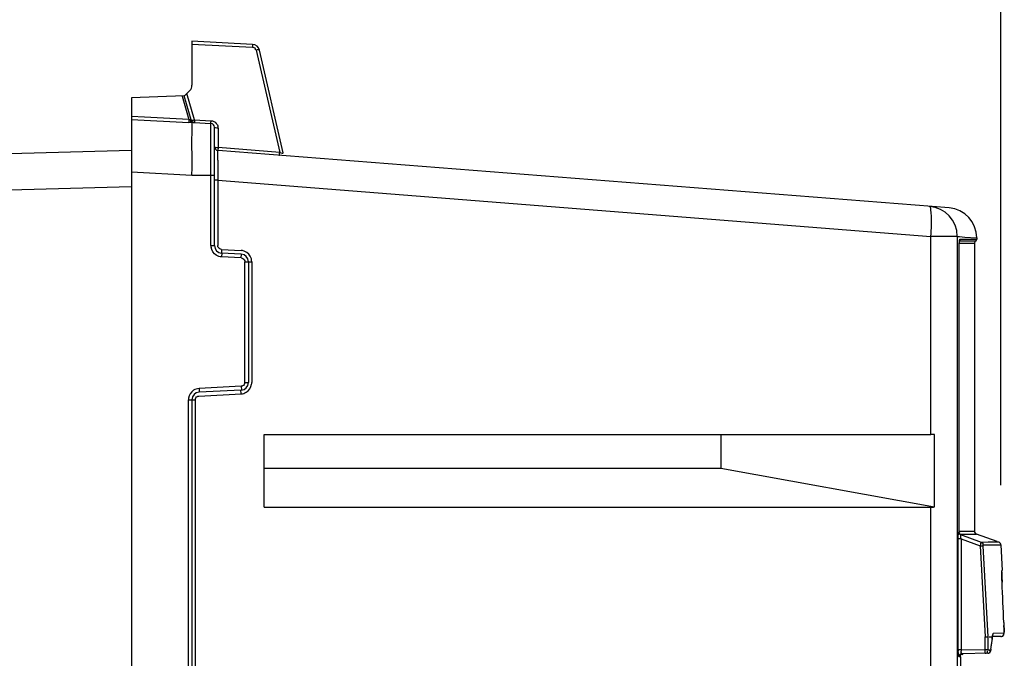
# Model space of a CAD drawing. Header units: inches. Extents: x 0 to 117, y 0 to 83.
# Tile 21 of 67: x 53.28 to 58.43, y 50.14 to 53.48. Entities that reach past the tile are written whole.
import ezdxf

# ---------------------------------------------------------------- set-up
doc = ezdxf.new("R2010")
doc.units = ezdxf.units.IN
doc.header["$LTSCALE"] = 6.431102
doc.header["$MEASUREMENT"] = 0
doc.layers.get('0').update_dxf_attribs({"linetype": 'CONTINUOUS'})
doc.styles.get("Standard").update_dxf_attribs({"font": 'txt', "width": 0.8})
doc.dimstyles.new('DIMSTYLE_2', dxfattribs={"dimtxt": 0.78125, "dimasz": 0.7, "dimexe": 0.18, "dimexo": 0.0625, "dimgap": 0.09, "dimtad": 1, "dimdec": 0, "dimzin": 4, "dimdsep": 46, "dimtxsty": 'STANDARD', "dimblk": '_FILLED', "dimblk1": '_FILLED', "dimblk2": '_FILLED', "dimcen": 0.09, "dimadec": 0, "dimazin": 0, "dimtfac": 1, "dimtdec": 0, "dimtofl": 0, "dimtmove": 0, "dimatfit": 3, "dimldrblk": '_FILLED', "dimfxl": 1, "dimtolj": 1, "dimtzin": 4, "dimarcsym": 0})

# ---------------------------------------------------------------- blocks, each defined once
blk = doc.blocks.new('_FILLED')
at = {"color": 0, "linetype": 'BYBLOCK'}
blk.add_solid([(0, 0), (-1, 0.1429), (-1, -0.1429)], dxfattribs=at)
blk = doc.blocks.new('*D9')
at = {"color": 7, "linetype": 'CONTINUOUS'}
for p, q in [((48.129, 52.7608), (48.129, 58.688)), ((58.4112, 51.0431), (58.4112, 58.688)), ((48.129, 58.313), (53.2701, 58.313)), ((58.4112, 58.313), (53.2701, 58.313))]:
    blk.add_line(p, q, dxfattribs=at)
at = {"color": 7, "linetype": 'CONTINUOUS', "xscale": 0.7, "yscale": 0.7, "zscale": 0.7, "rotation": 180}
blk.add_blockref('_FILLED', (48.129, 58.313), dxfattribs=at)
at = {"color": 7, "linetype": 'CONTINUOUS', "xscale": 0.7, "yscale": 0.7, "zscale": 0.7}
blk.add_blockref('_FILLED', (58.4112, 58.313), dxfattribs=at)
at = {"color": 7, "linetype": 'CONTINUOUS', "insert": (53.2701, 59.2895), "char_height": 0.78125, "width": 1.875, "attachment_point": 2, "line_spacing_factor": 0.9}
blk.add_mtext('261', dxfattribs=at)

msp = doc.modelspace()

# ---------------------------------------------------------------- linework, layer by layer
at = {"color": 7, "linetype": 'CONTINUOUS'}
for p, q in [((54.1802, 53.3662), (54.1802, 53.136)), ((54.4973, 53.3496), (54.1802, 53.3662)), ((54.1802, 53.3516), (54.4973, 53.335)), ((54.5154, 53.3198), (54.6391, 52.7842)), ((54.6576, 52.782), (54.5336, 53.3191)), ((54.1405, 53.0801), (54.1687, 53.1082)), ((54.1402, 53.0798), (53.8645, 53.0701)), ((53.8645, 53.0701), (53.8645, 27.2118)), ((54.1291, 53.0794), (54.1646, 52.956)), ((54.1763, 52.9545), (54.1402, 53.0798)), ((54.1942, 52.9548), (54.1542, 53.0937)), ((53.9312, 52.9686), (53.8645, 52.9722)), ((53.8645, 52.9575), (53.931, 52.954)), ((53.931, 52.954), (54.0973, 52.9451)), ((54.0979, 52.9597), (53.9312, 52.9686)), ((54.0973, 52.9451), (54.1306, 52.9433)), ((54.1313, 52.9578), (54.0979, 52.9597)), ((54.1646, 52.956), (54.1313, 52.9578)), ((54.1646, 52.956), (54.1638, 52.9415)), ((54.1942, 52.9548), (54.2797, 52.9504)), ((54.1306, 52.9433), (54.1638, 52.9415)), ((54.1911, 52.9404), (54.1806, 52.9408)), ((54.1911, 52.9404), (54.2797, 52.9358)), ((54.2797, 52.2967), (54.2797, 52.9358)), ((54.2983, 52.2967), (54.2983, 52.9161)), ((54.317, 52.911), (54.317, 52.8095)), ((53.8645, 52.7945), (48.1578, 52.6451)), ((58.1402, 52.4941), (54.3165, 52.795)), ((54.6391, 52.7842), (54.317, 52.8095)), ((53.8645, 52.6823), (54.1802, 52.6658)), ((54.1802, 52.6658), (54.2983, 52.6658)), ((54.3156, 52.6386), (54.2983, 52.6386)), ((54.3156, 52.6386), (54.3156, 52.2967)), ((54.3156, 52.6386), (58.045, 52.3451)), ((51.5319, 52.5443), (53.8645, 52.6054)), ((58.045, 51.3091), (58.045, 52.3451)), ((58.1833, 52.3451), (58.045, 52.3451)), ((58.1833, 52.3451), (58.1833, 27.5811)), ((58.1833, 52.345), (58.1951, 52.3441)), ((58.1951, 52.3441), (58.2236, 52.3419)), ((58.1968, 52.3297), (58.1976, 52.3304)), ((58.1976, 52.3304), (58.2853, 52.3304)), ((58.2236, 52.3419), (58.284, 52.3372)), ((58.284, 52.3372), (58.2853, 52.3371)), ((58.2853, 52.3379), (58.2853, 52.3304)), ((54.2797, 52.2967), (54.2983, 52.2967)), ((54.3343, 52.277), (54.4368, 52.2717)), ((58.1936, 50.7976), (58.1936, 52.2997)), ((58.1937, 52.2997), (58.1936, 52.2997)), ((58.2735, 52.3077), (58.1937, 52.3077)), ((58.2802, 52.3207), (58.1956, 52.3207)), ((58.2735, 52.3077), (58.2735, 50.802)), ((54.4382, 52.252), (54.3356, 52.2574)), ((54.4382, 52.2323), (54.3356, 52.2377)), ((54.4568, 51.5803), (54.4568, 52.2127)), ((54.4568, 52.2127), (54.4928, 52.2127)), ((54.4755, 52.2127), (54.4755, 51.5803)), ((54.4928, 52.2127), (54.4928, 51.5803)), ((54.4382, 51.5607), (54.2175, 51.5491)), ((54.4568, 51.5803), (54.4755, 51.5803)), ((54.2161, 51.5098), (54.4368, 51.5213)), ((54.4382, 51.541), (54.2175, 51.5294)), ((54.1615, 28.8456), (54.1615, 51.4901)), ((54.1615, 51.4901), (54.1975, 51.4901)), ((54.1802, 51.4901), (54.1802, 28.8456)), ((54.1975, 51.4901), (54.1975, 28.8456)), ((54.5574, 50.9274), (54.5574, 51.3091)), ((54.5574, 51.3091), (58.045, 51.3091)), ((56.9467, 51.307), (54.5574, 51.307)), ((58.0645, 51.3091), (56.9467, 51.307)), ((56.9467, 51.307), (56.9467, 51.1319)), ((58.0645, 50.9295), (58.0645, 51.3091)), ((54.5574, 51.1319), (56.9467, 51.1319)), ((56.9467, 51.1319), (58.0645, 50.9295)), ((54.5574, 50.9274), (58.045, 50.9274)), ((58.045, 49.9296), (58.045, 50.9274)), ((58.1926, 50.7976), (58.1936, 50.7976)), ((58.1937, 50.802), (58.2735, 50.802)), ((58.1981, 50.7872), (58.2301, 50.7872)), ((58.3093, 50.7441), (58.2028, 50.7829)), ((58.2301, 50.7872), (58.2828, 50.7873)), ((58.2828, 50.7873), (58.2839, 50.7873)), ((58.3919, 50.7479), (58.2839, 50.7873)), ((58.1882, 50.1811), (58.1882, 50.7618)), ((58.2035, 50.7618), (58.1882, 50.7618)), ((58.2035, 50.7618), (58.2035, 50.1811)), ((58.2035, 50.7618), (58.3039, 50.7253)), ((58.3455, 50.7443), (58.3093, 50.7441)), ((58.3197, 50.7306), (58.4112, 50.7306)), ((58.3907, 50.7446), (58.3455, 50.7443)), ((58.4009, 50.7447), (58.3907, 50.7446)), ((58.4112, 50.7306), (58.4182, 50.5973)), ((58.3039, 50.7253), (58.3192, 50.7261)), ((58.3039, 50.7253), (58.3291, 50.2496)), ((58.3445, 50.25), (58.3192, 50.7261)), ((58.4162, 50.5835), (58.4162, 50.5865)), ((58.4163, 50.5782), (58.4162, 50.5835)), ((58.4165, 50.5719), (58.4163, 50.5782)), ((58.4165, 50.5973), (58.4182, 50.5973)), ((58.4168, 50.5619), (58.4165, 50.5719)), ((58.4172, 50.5503), (58.4168, 50.5619)), ((58.4178, 50.5351), (58.4172, 50.5503)), ((58.4178, 50.5351), (58.4178, 50.5352)), ((58.4267, 50.3239), (58.4272, 50.3097)), ((58.4273, 50.2682), (58.3718, 50.2673)), ((58.4273, 50.3095), (58.4272, 50.3097)), ((58.4275, 50.3033), (58.4273, 50.3095)), ((58.4278, 50.2954), (58.4275, 50.3033)), ((58.3291, 50.2496), (58.3418, 50.25)), ((58.3291, 50.1833), (58.3291, 50.2496)), ((58.3445, 50.1833), (58.3445, 50.25)), ((58.3498, 50.25), (58.3668, 50.25)), ((58.3632, 50.2199), (58.3624, 50.2134)), ((58.3654, 50.2394), (58.3632, 50.2199)), ((58.4119, 50.2517), (58.3652, 50.2509)), ((58.3664, 50.2467), (58.3654, 50.2393)), ((58.3654, 50.2376), (58.3654, 50.2394)), ((58.3667, 50.2472), (58.3668, 50.2478)), ((58.3668, 50.2478), (58.3668, 50.25)), ((58.4119, 50.2517), (58.4154, 50.2521)), ((58.4154, 50.2521), (58.4189, 50.2531)), ((58.2035, 50.1811), (58.1882, 50.1811)), ((58.2035, 50.1811), (58.3291, 50.1833)), ((58.3428, 50.1639), (58.2082, 50.1615)), ((58.3291, 50.1833), (58.3445, 50.1833)), ((58.3583, 50.1796), (58.345, 50.1794)), ((58.3555, 50.177), (58.3543, 50.1782)), ((58.3592, 50.1866), (58.3583, 50.1796)), ((58.1998, 50.1458), (58.1936, 50.1458)), ((58.1998, 50.1459), (58.1998, 45.0828))]:
    msp.add_line(p, q, dxfattribs=at)
for points in [[(54.1716, 52.9534), (54.1709, 52.9536), (54.1701, 52.9538), (54.1694, 52.954), (54.1686, 52.9543), (54.1678, 52.9546), (54.1671, 52.9549), (54.1663, 52.9552), (54.1654, 52.9556), (54.1646, 52.956)], [(54.1756, 52.9532), (54.1753, 52.9531), (54.1749, 52.9531), (54.1745, 52.9531), (54.1741, 52.9531), (54.1737, 52.9531), (54.1732, 52.9531), (54.1727, 52.9532), (54.1721, 52.9533), (54.1716, 52.9534)], [(54.1763, 52.9545), (54.1764, 52.9543), (54.1764, 52.9541), (54.1764, 52.9539), (54.1763, 52.9537), (54.1762, 52.9536), (54.1761, 52.9535), (54.176, 52.9534), (54.1758, 52.9533), (54.1756, 52.9532)], [(58.1937, 52.2997), (58.1937, 52.3026), (58.1938, 52.3057), (58.1939, 52.3086), (58.194, 52.3113), (58.1942, 52.3138), (58.1944, 52.3162), (58.1946, 52.3183), (58.1948, 52.3201), (58.195, 52.3217), (58.1953, 52.323), (58.1954, 52.3239), (58.1956, 52.3244)], [(58.1951, 50.7912), (58.1945, 50.7929), (58.194, 50.7948), (58.1937, 50.7969), (58.1937, 50.7977)], [(58.201, 50.7846), (58.2007, 50.7847), (58.2, 50.7852), (58.199, 50.786), (58.198, 50.7869), (58.197, 50.7881), (58.196, 50.7895), (58.1951, 50.7912)], [(58.2028, 50.7829), (58.2029, 50.7829), (58.203, 50.7829), (58.2031, 50.7829), (58.2032, 50.7829), (58.2034, 50.7828)], [(58.3192, 50.7261), (58.3192, 50.7268), (58.3192, 50.7275), (58.3192, 50.7281), (58.3192, 50.7286), (58.3192, 50.7291), (58.3193, 50.7296), (58.3194, 50.7299), (58.3195, 50.7303), (58.3197, 50.7306)], [(58.4112, 50.7306), (58.411, 50.7322), (58.4105, 50.7344), (58.4098, 50.7364), (58.4088, 50.7382), (58.4076, 50.7399), (58.4063, 50.7413), (58.4048, 50.7425), (58.4033, 50.7434), (58.4018, 50.7442), (58.4009, 50.7446)], [(58.4162, 50.5865), (58.4162, 50.589), (58.4162, 50.5901), (58.4162, 50.591), (58.4162, 50.5919), (58.4162, 50.5926), (58.4162, 50.5933), (58.4162, 50.5938), (58.4163, 50.5941)], [(58.4119, 50.2517), (58.4148, 50.252), (58.4179, 50.253), (58.4207, 50.2546), (58.4231, 50.2566), (58.4248, 50.2588), (58.4261, 50.261), (58.4268, 50.2629), (58.4273, 50.2646), (58.4276, 50.2662), (58.4277, 50.2675), (58.4278, 50.2688), (58.4279, 50.2702), (58.428, 50.2717), (58.428, 50.2734), (58.4281, 50.2753), (58.4281, 50.2775), (58.4281, 50.2798)], [(58.4281, 50.2798), (58.428, 50.2824), (58.428, 50.2853), (58.4279, 50.2884), (58.4278, 50.2954)], [(58.3654, 50.2376), (58.3655, 50.2383), (58.366, 50.2418), (58.3664, 50.2451), (58.3667, 50.2472)], [(58.3668, 50.2478), (58.3669, 50.2489), (58.3673, 50.2516), (58.3676, 50.2539), (58.368, 50.2557), (58.3683, 50.257), (58.3684, 50.2574)], [(58.3428, 50.1639), (58.3445, 50.164), (58.3466, 50.1644), (58.3485, 50.165), (58.3503, 50.1659), (58.3519, 50.167), (58.3534, 50.1682), (58.3547, 50.1695), (58.3557, 50.171), (58.3566, 50.1725), (58.3573, 50.174), (58.3578, 50.1754), (58.3582, 50.1768), (58.3583, 50.1775)], [(58.345, 50.1794), (58.3449, 50.1794), (58.3448, 50.1796), (58.3447, 50.1799), (58.3446, 50.1803), (58.3446, 50.1807), (58.3445, 50.1813), (58.3445, 50.1819), (58.3445, 50.1826), (58.3445, 50.1833)], [(58.1995, 50.1586), (58.2012, 50.1597), (58.2032, 50.1606), (58.2053, 50.1612), (58.2074, 50.1615), (58.2082, 50.1615)]]:
    msp.add_lwpolyline(points, dxfattribs=at)
for centre, radius, start, end in [((54.4952, 53.3103), 0.0394, 13, 87), ((54.1408, 53.136), 0.0394, 315, 360), ((54.1952, 52.9599), 0.0197, 196.0648, 267), ((54.641, 52.9353), 0.3617, 177.6109, 178.4132), ((54.2786, 52.9161), 0.0197, 0.0179, 87), ((54.278, 52.911), 0.039, 0.0604, 10.834), ((54.318, 52.8146), 0.0197, 180, 265.5), ((58.6207, 52.7266), 4.3055, 179.7687, 179.9756), ((63.5753, 52.726), 9.2602, 179.98503, 180.19407), ((61.7581, 52.714), 7.443, 180.14921, 180.43473), ((58.3333, 52.6893), 4.018, 180.4533, 180.7237), ((58.0258, 52.3451), 0.1575, 0, 85.5), ((58.1278, 52.3371), 0.1575, 359.9918, 85.5002), ((58.2735, 52.3304), 0.0118, 304.8502, 360), ((54.3382, 52.2967), 0.0585, 180.0225, 187.5448), ((54.3377, 52.2967), 0.0394, 180, 267), ((58.2892, 52.3077), 0.0157, 124.8497, 180), ((54.4337, 52.213), 0.0587, 79.3658, 86.9662), ((54.4361, 52.2127), 0.0394, 0, 87), ((54.4361, 51.5803), 0.0394, 273, 360), ((54.4341, 51.5804), 0.0587, 351.5931, 359.9587), ((54.2196, 51.4901), 0.0394, 93, 180), ((54.2201, 51.4901), 0.0586, 172.379, 179.9644), ((58.0485, 47.6547), 3.6544, 89.7526, 90.0545), ((58.2892, 50.802), 0.0157, 180, 249.984), ((60.4916, 50.6305), 2.0759, 181.7542, 182.0186), ((61.2375, 50.657), 2.8223, 182.0225, 182.4728), ((-26.3968, 46.878), 84.8935, 2.326326, 2.469104), ((58.5714, 50.2193), 0.2069, 171.4391, 172.3773), ((58.5255, 50.2338), 0.1595, 172.8069, 174.1506), ((58.4458, 50.1811), 0.2576, 180.0048, 181.4855), ((58.2783, 50.1801), 0.0748, 179.2118, 181.8275), ((58.2751, 50.1799), 0.0716, 181.803, 184.4696), ((47.6798, 51.4753), 10.7569, 353.11942, 353.2629)]:
    msp.add_arc(centre, radius, start, end, dxfattribs=at)
msp.add_ellipse((58.0258, 51.2001), major_axis=(-0.0284, 0.2723), ratio=0.568868, start_param=-3.200908, end_param=-3.074864, dxfattribs=at)
for points, knots in [([(54.4973, 53.3496), (54.4986, 53.3495), (54.4962, 53.3417), (54.4974, 53.3385), (54.4973, 53.335)], [0, 0, 0, 0, 0.278323, 1, 1, 1, 1]), ([(54.4973, 53.335), (54.5012, 53.3348), (54.5094, 53.3343), (54.5125, 53.3249), (54.511, 53.3219)], [0, 0, 0, 0, 0.534796, 1, 1, 1, 1]), ([(54.5336, 53.3191), (54.5331, 53.321), (54.5245, 53.3212), (54.5196, 53.3206), (54.5154, 53.3198)], [0, 0, 0, 0, 0.320133, 1, 1, 1, 1]), ([(54.1716, 52.9534), (54.1721, 52.9504), (54.1727, 52.9466), (54.1765, 52.9418), (54.1788, 52.9434), (54.1795, 52.9442)], [0, 0, 0, 0, 0.594556, 0.789827, 1, 1, 1, 1]), ([(54.1756, 52.9532), (54.1766, 52.95), (54.1783, 52.9431), (54.1868, 52.9422), (54.189, 52.9439)], [0, 0, 0, 0, 0.540335, 1, 1, 1, 1]), ([(54.1763, 52.9545), (54.1769, 52.9526), (54.1854, 52.953), (54.1902, 52.9537), (54.1942, 52.9548)], [0, 0, 0, 0, 0.317511, 1, 1, 1, 1]), ([(54.1942, 52.9548), (54.1941, 52.9514), (54.1953, 52.9481), (54.1928, 52.9403), (54.1942, 52.9403)], [0, 0, 0, 0, 0.71423, 1, 1, 1, 1]), ([(54.2797, 52.9358), (54.2788, 52.9358), (54.2802, 52.9409), (54.2794, 52.943), (54.2795, 52.9453)], [0, 0, 0, 0, 0.262346, 1, 1, 1, 1]), ([(54.1802, 52.6658), (54.1808, 52.6993), (54.1817, 52.7618), (54.1787, 52.8533), (54.1826, 52.9113), (54.1807, 52.9402)], [0, 0, 0, 0, 0.366906, 0.682972, 1, 1, 1, 1]), ([(54.317, 52.911), (54.3125, 52.9112), (54.3072, 52.9115), (54.2983, 52.914), (54.2983, 52.9161)], [0, 0, 0, 0, 0.673939, 1, 1, 1, 1]), ([(54.2983, 52.8146), (54.2983, 52.8125), (54.3072, 52.8101), (54.3125, 52.8096), (54.317, 52.8095)], [0, 0, 0, 0, 0.324295, 1, 1, 1, 1]), ([(54.317, 52.8095), (54.3167, 52.8061), (54.3179, 52.8028), (54.3151, 52.7951), (54.3165, 52.795)], [0, 0, 0, 0, 0.71405, 1, 1, 1, 1]), ([(54.3152, 52.744), (54.3152, 52.7512), (54.3156, 52.7633), (54.3149, 52.7807), (54.3168, 52.7878), (54.3153, 52.7951), (54.3165, 52.795)], [0, 0, 0, 0, 0.424098, 0.740335, 0.934275, 1, 1, 1, 1]), ([(54.6386, 52.7696), (54.6399, 52.7695), (54.6363, 52.7777), (54.6388, 52.7807), (54.6391, 52.7842)], [0, 0, 0, 0, 0.278643, 1, 1, 1, 1]), ([(54.6391, 52.7842), (54.6435, 52.7827), (54.6469, 52.7813), (54.658, 52.7803), (54.6576, 52.782)], [0, 0, 0, 0, 0.727539, 1, 1, 1, 1]), ([(58.045, 52.3451), (58.0466, 52.365), (58.0485, 52.4011), (58.049, 52.452), (58.046, 52.4796), (58.0428, 52.5017), (58.0382, 52.5021)], [0, 0, 0, 0, 0.376738, 0.696355, 0.912446, 1, 1, 1, 1]), ([(58.1936, 52.2997), (58.1936, 52.3062), (58.1944, 52.316), (58.1949, 52.3267), (58.1968, 52.3297)], [0, 0, 0, 0, 0.646942, 1, 1, 1, 1]), ([(58.1976, 52.3304), (58.1976, 52.3292), (58.1971, 52.3268), (58.196, 52.3246), (58.1953, 52.3236)], [0, 0, 0, 0, 0.493344, 1, 1, 1, 1]), ([(54.3343, 52.277), (54.334, 52.2724), (54.335, 52.2678), (54.3336, 52.2575), (54.3356, 52.2574)], [0, 0, 0, 0, 0.698871, 1, 1, 1, 1]), ([(54.3356, 52.2574), (54.3375, 52.2573), (54.3343, 52.2467), (54.3359, 52.2423), (54.3356, 52.2377)], [0, 0, 0, 0, 0.293944, 1, 1, 1, 1]), ([(54.4382, 52.2323), (54.4384, 52.237), (54.4368, 52.2414), (54.4401, 52.2519), (54.4382, 52.252)], [0, 0, 0, 0, 0.705499, 1, 1, 1, 1]), ([(54.4382, 51.5607), (54.4384, 51.556), (54.4368, 51.5517), (54.4401, 51.5411), (54.4382, 51.541)], [0, 0, 0, 0, 0.705767, 1, 1, 1, 1]), ([(54.4452, 51.5624), (54.4441, 51.5619), (54.4418, 51.5611), (54.4394, 51.5607), (54.4382, 51.5607)], [0, 0, 0, 0, 0.502046, 1, 1, 1, 1]), ([(54.2088, 51.508), (54.21, 51.5085), (54.2124, 51.5093), (54.2149, 51.5097), (54.2161, 51.5098)], [0, 0, 0, 0, 0.502177, 1, 1, 1, 1]), ([(54.2175, 51.5491), (54.2178, 51.5445), (54.2162, 51.5401), (54.2194, 51.5295), (54.2175, 51.5294)], [0, 0, 0, 0, 0.705499, 1, 1, 1, 1]), ([(54.4368, 51.5213), (54.4366, 51.526), (54.4375, 51.5306), (54.4362, 51.5409), (54.4382, 51.541)], [0, 0, 0, 0, 0.698871, 1, 1, 1, 1]), ([(58.1882, 50.7618), (58.1882, 50.7694), (58.1892, 50.7808), (58.1894, 50.7935), (58.1918, 50.797)], [0, 0, 0, 0, 0.63803, 1, 1, 1, 1]), ([(58.1918, 50.797), (58.1919, 50.7972), (58.1921, 50.7975), (58.1925, 50.7976), (58.1926, 50.7976)], [0, 0, 0, 0, 0.584396, 1, 1, 1, 1]), ([(58.2028, 50.7829), (58.2001, 50.7839), (58.1943, 50.786), (58.1939, 50.7933), (58.1955, 50.7954)], [0, 0, 0, 0, 0.52242, 1, 1, 1, 1]), ([(58.2038, 50.7829), (58.2011, 50.7839), (58.1953, 50.786), (58.1949, 50.7933), (58.1965, 50.7954)], [0, 0, 0, 0, 0.522439, 1, 1, 1, 1]), ([(58.2035, 50.7618), (58.2022, 50.7666), (58.2016, 50.771), (58.2007, 50.7832), (58.2028, 50.7829)], [0, 0, 0, 0, 0.691014, 1, 1, 1, 1]), ([(58.3039, 50.7253), (58.3045, 50.7276), (58.3066, 50.7337), (58.307, 50.7407), (58.3093, 50.7441)], [0, 0, 0, 0, 0.372196, 1, 1, 1, 1]), ([(58.3093, 50.7441), (58.3119, 50.7431), (58.3175, 50.7412), (58.3181, 50.7342), (58.3167, 50.7321)], [0, 0, 0, 0, 0.519855, 1, 1, 1, 1]), ([(58.4165, 50.5973), (58.4149, 50.5952), (58.4179, 50.5838), (58.4164, 50.5744), (58.4166, 50.567)], [0, 0, 0, 0, 0.26205, 1, 1, 1, 1]), ([(58.3718, 50.2673), (58.3704, 50.2673), (58.3682, 50.2611), (58.3677, 50.2572), (58.3673, 50.2538)], [0, 0, 0, 0, 0.291031, 1, 1, 1, 1]), ([(58.4272, 50.3097), (58.4275, 50.3047), (58.4276, 50.2911), (58.4294, 50.2773), (58.4276, 50.2689)], [0, 0, 0, 0, 0.367825, 1, 1, 1, 1]), ([(58.3689, 50.2557), (58.3696, 50.2567), (58.3705, 50.2598), (58.3687, 50.2624), (58.3676, 50.2636)], [0, 0, 0, 0, 0.425096, 1, 1, 1, 1]), ([(58.4189, 50.2531), (58.4196, 50.2533), (58.421, 50.2539), (58.4223, 50.2547), (58.4228, 50.2551)], [0, 0, 0, 0, 0.514243, 1, 1, 1, 1]), ([(58.4228, 50.2551), (58.4247, 50.2565), (58.4262, 50.2609), (58.4239, 50.2637), (58.4231, 50.2645)], [0, 0, 0, 0, 0.666494, 1, 1, 1, 1]), ([(58.1928, 50.1458), (58.19, 50.1458), (58.1901, 50.1608), (58.1884, 50.1676), (58.1883, 50.1745)], [0, 0, 0, 0, 0.292465, 1, 1, 1, 1]), ([(58.2082, 50.1615), (58.2076, 50.1615), (58.2037, 50.165), (58.204, 50.1703), (58.2037, 50.1744)], [0, 0, 0, 0, 0.11945, 1, 1, 1, 1]), ([(58.3296, 50.1636), (58.3291, 50.1636), (58.3301, 50.1667), (58.3285, 50.1717), (58.3292, 50.1787), (58.3291, 50.1833)], [0, 0, 0, 0, 0.076196, 0.292598, 1, 1, 1, 1]), ([(58.3296, 50.1636), (58.3333, 50.1637), (58.3414, 50.1641), (58.3428, 50.1736), (58.3408, 50.1761)], [0, 0, 0, 0, 0.540108, 1, 1, 1, 1]), ([(58.3428, 50.1639), (58.3436, 50.1639), (58.3453, 50.164), (58.3469, 50.1643), (58.3477, 50.1646)], [0, 0, 0, 0, 0.478038, 1, 1, 1, 1]), ([(58.3477, 50.1646), (58.3504, 50.1652), (58.3567, 50.1671), (58.3556, 50.1743), (58.354, 50.1763)], [0, 0, 0, 0, 0.51533, 1, 1, 1, 1]), ([(58.1989, 50.1591), (58.1973, 50.1582), (58.1937, 50.1552), (58.1956, 50.1506), (58.1969, 50.149)], [0, 0, 0, 0, 0.468365, 1, 1, 1, 1]), ([(58.1998, 50.1459), (58.1998, 50.1495), (58.2007, 50.1551), (58.2068, 50.1603), (58.2106, 50.1584), (58.2121, 50.1572)], [0, 0, 0, 0, 0.51231, 0.729921, 1, 1, 1, 1])]:
    msp.add_open_spline(points, degree=3, knots=knots, dxfattribs=at)
for points in [[(54.2797, 52.9504), (54.2899, 52.9498), (54.3007, 52.9445), (54.3074, 52.9367)], [(54.1806, 52.9407), (54.1753, 52.9409), (54.17, 52.9411), (54.1648, 52.9415)], [(54.3074, 52.9367), (54.3119, 52.9316), (54.315, 52.925), (54.3163, 52.9183)], [(54.3075, 52.2466), (54.2932, 52.2555), (54.2824, 52.2723), (54.2802, 52.289)], [(54.3185, 52.2864), (54.3166, 52.2894), (54.3156, 52.2931), (54.3156, 52.2967)], [(54.3343, 52.277), (54.3281, 52.2774), (54.3218, 52.2813), (54.3185, 52.2864)], [(54.3356, 52.2377), (54.3258, 52.2382), (54.3158, 52.2414), (54.3075, 52.2466)], [(54.4382, 52.2323), (54.4443, 52.232), (54.4509, 52.2281), (54.4541, 52.2227)], [(54.4854, 52.2412), (54.4773, 52.2559), (54.461, 52.2676), (54.4445, 52.2707)], [(54.4928, 52.2127), (54.4928, 52.2225), (54.4902, 52.2326), (54.4854, 52.2412)], [(54.4541, 52.2227), (54.4558, 52.2197), (54.4568, 52.2162), (54.4568, 52.2127)], [(54.4568, 51.5803), (54.4568, 51.5732), (54.4517, 51.5653), (54.4452, 51.5624)], [(54.4639, 51.5296), (54.4784, 51.5382), (54.4897, 51.555), (54.4921, 51.5718)], [(54.1892, 51.5402), (54.175, 51.5313), (54.1643, 51.5145), (54.1621, 51.4979)], [(54.2175, 51.5491), (54.2077, 51.5486), (54.1976, 51.5454), (54.1892, 51.5402)], [(54.1975, 51.4901), (54.1975, 51.4972), (54.2025, 51.505), (54.2088, 51.508)], [(54.4368, 51.5213), (54.4462, 51.5218), (54.4558, 51.5247), (54.4639, 51.5296)], [(58.2082, 50.1615), (58.205, 50.1615), (58.2017, 50.1607), (58.1989, 50.1591)]]:
    msp.add_open_spline(points, degree=3, dxfattribs=at)

# ---------------------------------------------------------------- dimensions: what is measured, and where the dimension line sits
dim = msp.add_linear_dim(base=(48.129, 58.313), p1=(58.4112, 51.0431), p2=(48.129, 52.7608), angle=180, dimstyle='DIMSTYLE_2', dxfattribs=at)
dim.commit()
dim.dimension.update_dxf_attribs({"geometry": '*D9', "text_midpoint": (52.3326, 58.8989), "dimtype": 160})

doc.saveas('drawing.dxf')
